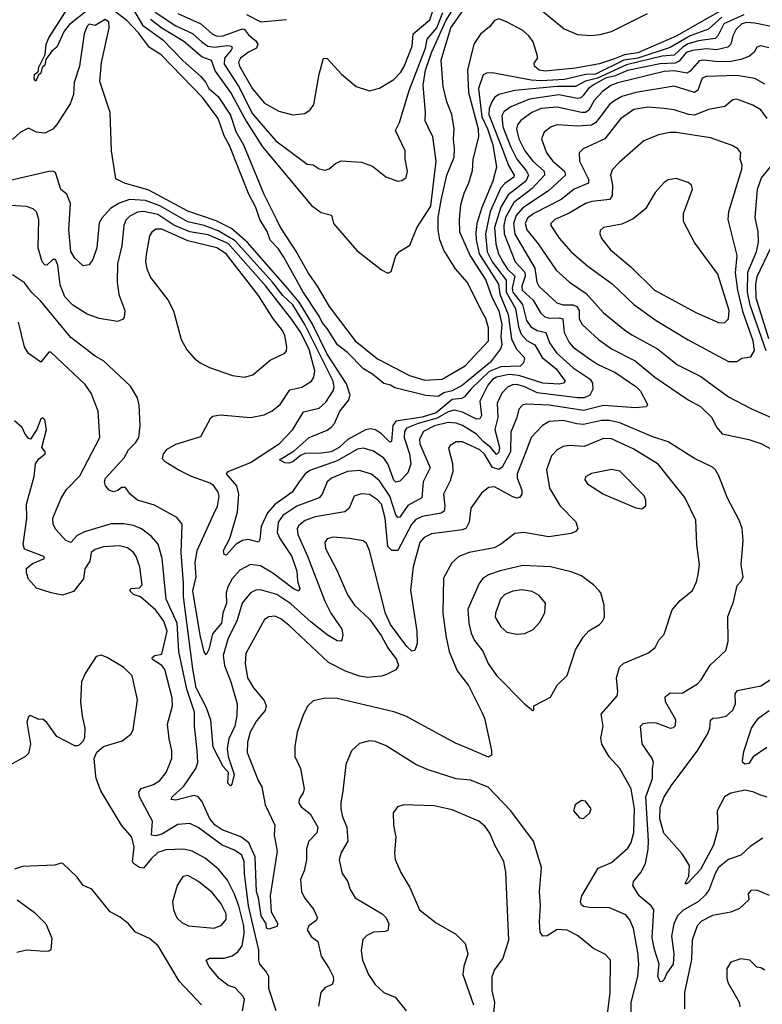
# Model space of a CAD drawing. Extents: x 1246230 to 1426786, y 660032 to 763141.
# Tile 85 of 256: x 1292351 to 1296032, y 693407 to 698286. Entities that reach past the tile are written whole.
import ezdxf

# ---------------------------------------------------------------- set-up
doc = ezdxf.new("R2010")
doc.units = 0

msp = doc.modelspace()

# ---------------------------------------------------------------- linework, layer by layer
at = {"layer": '0CON10XD'}
for points in [[(1292685, 698330.9), (1292597.7, 698262.3), (1292571.5, 698228.5), (1292535, 698149.2), (1292510, 698130), (1292481.2, 698088.8), (1292475, 698060), (1292461.7, 698048.3), (1292455, 698020), (1292441.7, 698008.3), (1292431.7, 697981.7), (1292422.5, 697992.5), (1292424.3, 698015), (1292442.5, 698027.5), (1292445, 698050), (1292477, 698113), (1292482.5, 698165), (1292495, 698196), (1292601.4, 698361.4)], [(1295889, 698365), (1295605, 698204.7), (1295415, 698122.1), (1295348.1, 698111.9), (1295298.8, 698091.2), (1295225, 698067.5), (1295105, 698044.8), (1294955, 698030.3), (1294926, 698035), (1294902, 698055), (1294900.7, 698069.3), (1294917, 698093), (1294917.5, 698105), (1294895.4, 698175), (1294874.5, 698205), (1294845, 698231.5), (1294764, 698275), (1294725, 698289.2), (1294705, 698281.1), (1294679.2, 698250.8), (1294635, 698214.5), (1294601.2, 698165), (1294570.2, 698035), (1294575.9, 697925), (1294623.9, 697745), (1294625.2, 697704.8), (1294596.9, 697595), (1294594, 697536), (1294576.1, 697476.1), (1294552.3, 697425), (1294535, 697366.2), (1294528.8, 697295), (1294531.1, 697235), (1294583.9, 697115), (1294661.6, 696995), (1294691.4, 696911.4), (1294725, 696842.3), (1294741.2, 696775), (1294736.2, 696715), (1294740, 696675), (1294734.8, 696655.2), (1294685, 696588.3), (1294546.4, 696475), (1294495, 696447), (1294453.2, 696436.8), (1294425, 696418), (1294363.4, 696423.4), (1294210.8, 696460.8), (1294189.5, 696475), (1294155, 696483.3), (1294099.4, 696529.4), (1294054.9, 696554.9), (1293976.2, 696636.2), (1293926.3, 696675), (1293875.3, 696755.3), (1293849.8, 696785), (1293836, 696816), (1293755, 696938.8), (1293659.6, 697109.6), (1293631.5, 697151.5), (1293593.2, 697193.2), (1293576.8, 697236.8), (1293541, 697295), (1293521.9, 697355), (1293485.8, 697425), (1293391.5, 697661.5), (1293365, 697709.6), (1293335.2, 697795.2), (1293258.5, 697898.5), (1293051.4, 698111.4), (1292995, 698148), (1292940.2, 698220.2), (1292881.6, 698281.6), (1292806.9, 698336.9)], [(1292998.6, 698288.6), (1293055, 698245.9), (1293165, 698179), (1293255, 698102.3), (1293300, 698085), (1293319.8, 698029.8), (1293399.9, 697919.9), (1293473.2, 697783.2), (1293555, 697655.8), (1293797.3, 697365), (1293845, 697330.4), (1293896.2, 697316.2), (1293905.6, 697275), (1294022, 697142), (1294145, 697045.7), (1294175, 697030), (1294191.4, 697038.6), (1294215, 697116.2), (1294232.7, 697137.3), (1294285, 697168.8), (1294319.3, 697255), (1294388.6, 697361.4), (1294414.8, 697585), (1294398.1, 697705), (1294375, 697753.8), (1294360, 697785), (1294362.2, 697825), (1294351.4, 697961.4), (1294363.1, 698035), (1294393.6, 698126.4), (1294465, 698282.6), (1294508.9, 698355)], [(1293325, 698204.8), (1293355, 698204.2), (1293455, 698240.7), (1293465, 698237.2), (1293485, 698210.3), (1293521, 698181), (1293530.8, 698165), (1293525.3, 698145), (1293484.7, 698125), (1293446, 698095), (1293434.8, 698075), (1293441, 698055), (1293505, 697942.7), (1293565, 697872.5), (1293635, 697832.2), (1293705, 697813.8), (1293765, 697820.6), (1293790.6, 697839.4), (1293809.5, 697865), (1293834.5, 698015), (1293857.5, 698095), (1293875, 698092.5), (1293945.3, 698015.3), (1294019.2, 697955), (1294085, 697933.8), (1294135, 697945.5), (1294205, 697989.2), (1294240, 698025), (1294257.2, 698052.8), (1294296.8, 698155), (1294301.9, 698215), (1294383.3, 698285), (1294413.5, 698375)], [(1294895, 698367.9), (1295049.5, 698239.5), (1295115, 698211.7), (1295182.6, 698207.4), (1295227.4, 698212.6), (1295285, 698226.4), (1295463.3, 698316.7)], [(1295831.6, 698298.4), (1295765, 698239.1), (1295675, 698205.3), (1295575, 698147.6), (1295415.2, 698094.8), (1295345.7, 698084.3), (1295205, 698016.3), (1295156.7, 698013.3), (1295051.5, 697988.5), (1294935, 697982.6), (1294886.4, 697986.4), (1294695, 698022.8), (1294665, 698020), (1294648.4, 698011.6), (1294625.5, 697945), (1294641.1, 697805), (1294670, 697745), (1294696.8, 697665), (1294714.5, 697555.5), (1294695.5, 697485), (1294641, 697355), (1294616.3, 697275), (1294611.4, 697231.4), (1294612.9, 697195), (1294628.8, 697125), (1294724.6, 696975), (1294730, 696925), (1294772.3, 696825), (1294788.3, 696705), (1294812.6, 696652.6), (1294849.1, 696615), (1294853.5, 696605), (1294848.2, 696585), (1294831.1, 696568.9), (1294735, 696565.6), (1294678.1, 696541.9), (1294586.7, 696455), (1294555, 696416.7), (1294540.7, 696409.3), (1294495, 696404.1), (1294415, 696338.3), (1294345, 696316), (1294215, 696296.8), (1294201, 696275), (1294194.6, 696195.4), (1294185, 696192.9), (1294145, 696234.2), (1294115, 696253.7), (1294088.9, 696258.9), (1294065, 696252.9), (1293977, 696205), (1293935, 696165.2), (1293895, 696144.2), (1293846.9, 696136.9), (1293765, 696135.5), (1293743.2, 696126.8), (1293705, 696095.2), (1293685, 696088.8), (1293665, 696089.5), (1293638.8, 696105), (1293710.6, 696149.4), (1293785, 696215.3), (1293875, 696252.4), (1293895, 696266.7), (1293910.6, 696285), (1293938.3, 696345), (1293981.3, 696398.7), (1293989.2, 696425), (1293970.5, 696480.5), (1293875, 696629), (1293800.6, 696780.6), (1293736.1, 696886.1), (1293678.5, 696955), (1293480.7, 697180.7), (1293400.5, 697250.5), (1293325, 697289.5), (1293185, 697337.6), (1292990.7, 697440.7), (1292871.2, 697475), (1292827.7, 697497.7), (1292805.8, 697635), (1292799.4, 697825), (1292748.7, 697978.7), (1292755.8, 698074.2), (1292794.4, 698245), (1292792.5, 698275), (1292775, 698286.8), (1292725, 698256.4), (1292695, 698262.7), (1292685, 698253.5), (1292670.5, 698215), (1292646.9, 698055), (1292620.5, 697975), (1292617.5, 697915), (1292601.3, 697868.7), (1292535, 697766.7), (1292515, 697743.8), (1292475, 697723.3), (1292435, 697727.5), (1292395, 697747.5), (1292355, 697727.5), (1292315, 697691.1)], [(1292915, 698334.6), (1292958.8, 698258.8), (1293060.6, 698185), (1293161, 698081), (1293246.8, 698005), (1293274, 697975), (1293288.2, 697945), (1293335, 697904.6), (1293395, 697812.7), (1293421.9, 697731.9), (1293460.2, 697665), (1293561.1, 697421.1), (1293623.4, 697295), (1293643.7, 697253.7), (1293725, 697130.9), (1293784.1, 697024.1), (1293825.8, 696965.8), (1293884.6, 696864.6), (1294013.9, 696693.9), (1294124.4, 696604.4), (1294283.1, 696523.1), (1294359.4, 696499.4), (1294445, 696505.1), (1294559.5, 696570.5), (1294674.8, 696695), (1294675, 696759.2), (1294661, 696805), (1294644.3, 696835), (1294568.1, 696985), (1294510.3, 697050.3), (1294453.6, 697143.6), (1294433.4, 697195), (1294425.2, 697245), (1294424.5, 697305), (1294439.4, 697390.6), (1294467.3, 697515), (1294503.8, 697605), (1294506.2, 697645), (1294501.6, 697695), (1294505.2, 697745), (1294492.7, 697815), (1294467.9, 697877.9), (1294449.6, 697955), (1294439.5, 698085), (1294487.3, 698245), (1294555, 698341.3)], [(1293022, 698322), (1293125, 698255.8), (1293207.7, 698217.7), (1293253, 698175), (1293284.2, 698154.2), (1293318.8, 698148.8), (1293377.4, 698157.4), (1293400, 698155), (1293403.6, 698145), (1293398.8, 698135), (1293366.8, 698095), (1293364.6, 698065), (1293435.4, 697955.4), (1293505, 697818.9), (1293620.9, 697685), (1293775, 697570), (1293805.8, 697565.8), (1293835, 697546.7), (1293865, 697540), (1293885, 697546.7), (1293916.4, 697573.6), (1293943.6, 697586.4), (1294045, 697578.8), (1294099.7, 697559.7), (1294165, 697507.1), (1294225, 697486), (1294245, 697488.8), (1294265.9, 697504.1), (1294273.3, 697535), (1294262.2, 697595), (1294261.9, 697635), (1294213.9, 697736.1), (1294233.2, 697776.8), (1294282, 697935), (1294361.7, 698145), (1294371.4, 698188.6), (1294418.2, 698245), (1294448.2, 698321.8)], [(1293135, 698316.3), (1293248.7, 698265), (1293304.7, 698215), (1293325, 698204.8)], [(1295939.8, 698310.2), (1295841.5, 698265), (1295810.8, 698205), (1295797.8, 698192.2), (1295715, 698181.4), (1295665, 698166.3), (1295639.1, 698150.9), (1295595, 698110.5), (1295535, 698105.4), (1295358, 698062), (1295215, 697995.5), (1295155, 697981.4), (1295105, 697953.9), (1295015, 697954.7), (1294805, 697935.2), (1294725, 697914.1), (1294705, 697900), (1294690.7, 697879.3), (1294678.4, 697845), (1294675.7, 697815), (1294743, 697647), (1294773.7, 697563.7), (1294801.9, 697515), (1294799.5, 697505), (1294755, 697474.5), (1294735, 697453), (1294682.6, 697335), (1294659.9, 697225), (1294668.4, 697135), (1294692.6, 697085), (1294762.8, 696995), (1294762.6, 696935), (1294808.2, 696855), (1294823.5, 696763.5), (1294837.1, 696727.1), (1294865.4, 696695.4), (1294905, 696674.8), (1294941.3, 696611.3), (1295010.6, 696555), (1295054, 696495), (1295047.1, 696485), (1295025, 696480.3), (1294943.8, 696483.8), (1294825, 696522.6), (1294775, 696527), (1294715, 696514.8), (1294695, 696501.9), (1294672, 696475), (1294631, 696395), (1294640.3, 696325), (1294631.7, 696308.3), (1294615, 696306.3), (1294545, 696341.3), (1294505, 696350.6), (1294475, 696341.9), (1294419.7, 696310.3), (1294325.2, 696285), (1294268.9, 696261.1), (1294258.7, 696245), (1294257, 696215), (1294282.8, 696135), (1294290.4, 696085), (1294275, 696040.4), (1294235, 695998.5), (1294215, 695994.5), (1294205, 696003.8), (1294175.9, 696085), (1294155, 696112.2), (1294105, 696148.2), (1294055, 696163.1), (1294025, 696156.7), (1293925, 696099.4), (1293788.2, 696051.8), (1293765.4, 696035), (1293736, 695996), (1293700.8, 695945), (1293615, 695882.5), (1293578.6, 695841.4), (1293547, 695775), (1293540.9, 695709.1), (1293535, 695697.5), (1293485, 695710.5), (1293454.8, 695705.2), (1293423.6, 695686.4), (1293375, 695631.9), (1293365, 695636), (1293360.8, 695655), (1293392.8, 695715), (1293430.2, 695845), (1293436.7, 695935), (1293427.5, 695975), (1293375.8, 696035), (1293385, 696046.7), (1293495, 696092.2), (1293638.5, 696185), (1293705.3, 696255), (1293757.6, 696342.4), (1293835, 696360.4), (1293869, 696391)], [(1293475, 698310.8), (1293545.7, 698275.7), (1293673.8, 698286.2)], [(1296075, 698251.2), (1295995, 698268.6), (1295955, 698271.1), (1295930.6, 698265), (1295902.2, 698237.8), (1295885.6, 698205), (1295876.4, 698163.6), (1295861.1, 698148.9), (1295805, 698136.5), (1295755, 698140.7), (1295685, 698133.3), (1295655, 698122.7), (1295619.3, 698080.7), (1295600.3, 698069.7), (1295525, 698067.6), (1295363.4, 698033.4), (1295302.9, 698007.1), (1295255, 697995.9), (1295197.7, 697965), (1295170.6, 697945), (1295142.5, 697907.5), (1295132.3, 697897.7), (1295115, 697895.4), (1295023.6, 697913.6), (1294878.2, 697891.8), (1294785, 697853.4), (1294750.7, 697829.3), (1294741.2, 697808.8), (1294745.1, 697755), (1294785, 697654.7), (1294814.9, 697594.9), (1294863.5, 697535), (1294872.3, 697515), (1294859.3, 697485), (1294771.6, 697418.4), (1294735, 697357.1), (1294704.7, 697255.3), (1294710.4, 697175), (1294724.3, 697125.7), (1294745.4, 697085), (1294768.7, 697048.7), (1294804.3, 697015), (1294791.9, 696955), (1294794.6, 696935), (1294843.3, 696875), (1294863.4, 696795), (1294885, 696764.4), (1294915, 696745.9), (1294958.5, 696735), (1294977.7, 696685), (1295011, 696635), (1295095, 696561.1), (1295177.8, 696505), (1295189.4, 696485), (1295191.2, 696455), (1295177.6, 696425), (1295148.3, 696411.7), (1295115, 696411.5), (1294915, 696437.4), (1294855, 696466.5), (1294815, 696478.2), (1294793.3, 696476.7), (1294768.9, 696465), (1294740.3, 696435), (1294717, 696385), (1294720.6, 696315), (1294705.5, 696254.5), (1294729.2, 696165), (1294725, 696142.5), (1294715, 696130.8), (1294686.4, 696166.4), (1294648.2, 696195), (1294615, 696231.2), (1294545, 696275.2), (1294515, 696286.5), (1294475, 696290), (1294407, 696273), (1294351.9, 696245), (1294332.8, 696207.2), (1294335, 696183.1), (1294384.7, 696065), (1294350, 695995), (1294343.5, 695916.5), (1294275, 695878.3), (1294235, 695820), (1294225, 695819.6), (1294215, 695832.1), (1294186.3, 695925), (1294135, 696000.3), (1294094, 696034), (1294035, 696052.1), (1293975, 696047), (1293896.5, 696013.5), (1293874.7, 695995), (1293850.8, 695935), (1293835, 695916.9), (1293725, 695874.4), (1293655, 695828.9), (1293631.6, 695795), (1293627.8, 695745), (1293640.8, 695715), (1293699, 695625), (1293725, 695553.3), (1293728.6, 695505), (1293740, 695465), (1293735, 695453.8), (1293708.2, 695465), (1293605, 695543.3), (1293545, 695579.3), (1293495, 695586.2), (1293442.8, 695557.2), (1293404.2, 695515.8), (1293381.9, 695475), (1293374, 695445), (1293375.6, 695395), (1293358.4, 695345), (1293351.6, 695295), (1293307.1, 695242.9), (1293287.9, 695165), (1293275, 695138.8), (1293265, 695154), (1293245, 695236), (1293209.1, 695455), (1293225.4, 695525), (1293221, 695595), (1293230, 695655), (1293312.8, 695837.2), (1293331.1, 695875), (1293340, 695925), (1293334.4, 695945), (1293313.3, 695975), (1293295, 695988.4), (1293202.8, 696022.8), (1293137.1, 696055), (1293072, 696095), (1293059.3, 696109.3), (1293063.3, 696135), (1293082, 696158), (1293125, 696181.5), (1293249.2, 696220.8), (1293297.9, 696312.1), (1293308.7, 696321.3), (1293345, 696327.5), (1293495, 696314.6), (1293562.9, 696327.1), (1293602.6, 696347.4), (1293641.8, 696378.2), (1293689.2, 696450.8), (1293750, 696465), (1293796.5, 696495), (1293808.7, 696515), (1293814.1, 696545.9), (1293785, 696651.8), (1293745, 696735.2), (1293699.4, 696799.4), (1293571.4, 696965), (1293385, 697177.3), (1293285, 697219.3), (1293195, 697234.7), (1293115, 697268.1), (1293035, 697319.9), (1292964.3, 697335.7), (1292935, 697331.6), (1292897.5, 697312.5), (1292877.5, 697292.5), (1292867.4, 697265), (1292857.5, 697165), (1292836.5, 697075), (1292834.6, 696985), (1292843.1, 696923.1), (1292871.9, 696845), (1292869.4, 696810.6), (1292860.8, 696799.2), (1292835, 696790.8), (1292745, 696805.6), (1292685, 696825.6), (1292615, 696871.8), (1292575, 696912.8), (1292552.2, 696972.2), (1292539.6, 697069.6), (1292527.9, 697097.9), (1292515, 697098.1), (1292485, 697070), (1292475, 697070.8), (1292462.5, 697085), (1292441.8, 697155), (1292446.4, 697295), (1292435, 697334), (1292418.3, 697348.3), (1292385, 697360), (1292305, 697365.6)], [(1296064.3, 698145.7), (1296025, 698155.4), (1296005, 698148.6), (1295990.9, 698125), (1295968.9, 698105), (1295925, 698089), (1295875, 698078.8), (1295815, 698076.1), (1295742.5, 698085), (1295718.2, 698081.8), (1295675, 698031), (1295659.4, 698020.6), (1295595, 698031.6), (1295545, 698028.4), (1295315, 697973.4), (1295281.2, 697958.8), (1295239.5, 697930.5), (1295199, 697885), (1295172.7, 697837.3), (1295155, 697825.5), (1295134.9, 697824.9), (1295015, 697852.2), (1294935.2, 697845.2), (1294889.6, 697825), (1294835, 697785.3), (1294818.4, 697765), (1294813.3, 697745), (1294824.8, 697695), (1294854.5, 697635), (1294895, 697583.9), (1294951, 697535), (1294952.3, 697515), (1294891.1, 697448.9), (1294800.6, 697379.4), (1294758.2, 697305), (1294750, 697265), (1294751.6, 697225), (1294807.5, 697085), (1294854.1, 697034.1), (1294856.7, 697015), (1294839.4, 696965), (1294841.5, 696945), (1294896.2, 696896.2), (1294933.1, 696833.1), (1294953.4, 696813.4), (1294975, 696806), (1295025, 696808.7), (1295043, 696803), (1295049.3, 696735), (1295075.2, 696685.2), (1295095, 696662.2), (1295174.6, 696605), (1295215, 696578.9), (1295305, 696535.9), (1295405, 696468), (1295427.7, 696445), (1295460, 696385), (1295462.5, 696375), (1295455, 696367.5), (1295405, 696361.6), (1295245, 696373.2), (1295145, 696348.9), (1294975, 696374.8), (1294865, 696380.9), (1294845, 696377.1), (1294825.5, 696355), (1294815.3, 696315), (1294785, 696242.5), (1294783.4, 696145), (1294741.7, 696068.3), (1294725, 696056.2), (1294695, 696066.4), (1294655, 696133), (1294631.1, 696155), (1294545, 696193.9), (1294515, 696194.4), (1294484.6, 696175.4), (1294476.9, 696163.1), (1294496.2, 696086.2), (1294497.3, 696047.3), (1294485, 696001.4), (1294450.8, 695935), (1294458.8, 695875), (1294455, 695850), (1294440.1, 695839.9), (1294345, 695823.8), (1294315, 695809.4), (1294292.4, 695785), (1294225, 695655.3), (1294195, 695654.7), (1294176, 695676), (1294162.8, 695815), (1294144.8, 695885), (1294125, 695907.1), (1294085, 695932.1), (1294043.5, 695936.5), (1294009.2, 695925), (1293983.5, 695865), (1293962.9, 695847.1), (1293815, 695822.9), (1293766.3, 695803.7), (1293735, 695780), (1293726, 695765), (1293728.8, 695735), (1293777, 695627), (1293863.9, 695403.9), (1293893.8, 695345), (1293947.5, 695265), (1293953.2, 695236.8), (1293947.7, 695212.3), (1293943.3, 695206.7), (1293925, 695207.5), (1293875, 695236.9), (1293795, 695300), (1293695, 695390.8), (1293625, 695438.1), (1293545, 695460.6), (1293521.3, 695458.7), (1293495, 695445.4), (1293452.9, 695395), (1293426.5, 695305), (1293385, 695220.6), (1293359.2, 695135), (1293366.2, 695085), (1293398.1, 695005), (1293428.2, 694895), (1293427.8, 694837.8), (1293417.5, 694785), (1293387.3, 694722.7), (1293379.8, 694675), (1293384.1, 694634.1), (1293413.8, 694545), (1293402.9, 694497.1), (1293395, 694490), (1293382.2, 694502.2), (1293386.2, 694556.2), (1293360, 694585), (1293310.2, 694680.2), (1293297.9, 694815), (1293276.2, 694876.2), (1293225.4, 694975), (1293209.5, 695069.5), (1293162.4, 695425), (1293163.1, 695493.1), (1293151.3, 695645), (1293154.1, 695734.1), (1293156, 695786), (1293129.1, 695819.1), (1293019.8, 695879.8), (1292935, 695905.6), (1292898.6, 695935), (1292875, 695968), (1292855, 695967.5), (1292837.1, 695952.9), (1292815, 695945.4), (1292795, 695954), (1292775.9, 695975), (1292770.5, 695995), (1292776.8, 696013.2), (1292868.7, 696115), (1292889.6, 696155), (1292925, 696188.2), (1292941.1, 696215), (1292947.5, 696275), (1292942.5, 696375), (1292935, 696412.5), (1292899.5, 696469.5), (1292766.4, 696595), (1292725, 696618.2), (1292605, 696710.6), (1292455, 696890.5), (1292408.8, 696935), (1292375, 696981.8), (1292315, 697021.9)], [(1296045, 697966.1), (1295995, 697993.4), (1295905, 698009.4), (1295755, 698004.2), (1295734, 697995), (1295712.9, 697937.1), (1295695, 697925.3), (1295595, 697956.5), (1295405, 697924.8), (1295335.2, 697904.8), (1295295, 697882), (1295275, 697864.7), (1295223.1, 697796.9), (1295205, 697774.2), (1295185, 697762.7), (1295118.2, 697758.2), (1295015, 697764.7), (1294985.7, 697755), (1294951.3, 697728.7), (1294937.5, 697695), (1294962.8, 697625), (1294992.7, 697585), (1295052.1, 697535), (1295056.6, 697515), (1294972.3, 697437.7), (1294845, 697354.1), (1294811.9, 697315), (1294798.8, 697275), (1294805, 697223.5), (1294903.8, 697053.8), (1294914.4, 696984.4), (1294923.4, 696965), (1295012.7, 696882.7), (1295045, 696873.3), (1295095, 696873.2), (1295112.6, 696865), (1295123.3, 696845), (1295124.1, 696804.1), (1295138.7, 696775), (1295220.2, 696700.2), (1295284.1, 696654.1), (1295402.2, 696595), (1295499.5, 696515), (1295665, 696402.4), (1295725, 696368.9), (1295782.2, 696315), (1295805, 696266.2), (1295833, 696233), (1295965, 696205.6), (1296025, 696185.4), (1296102.2, 696145)], [(1296055.3, 697795.3), (1296025, 697839.5), (1295985, 697862), (1295905, 697892.5), (1295885, 697888.6), (1295845.4, 697854.6), (1295765, 697841.2), (1295695, 697812.7), (1295666.7, 697815), (1295595, 697839.6), (1295543.7, 697846.3), (1295465, 697852), (1295395, 697840.3), (1295329.6, 697795), (1295251.1, 697695), (1295143.6, 697646.4), (1295124, 697626), (1295126.1, 697585), (1295170, 697495), (1295170.4, 697475), (1295099.6, 697445), (1295035, 697394), (1294899.7, 697325), (1294868.5, 697301.5), (1294856.3, 697275), (1294864, 697245), (1294921.1, 697175), (1295010, 697045), (1295075.6, 696985), (1295159.5, 696929.5), (1295243.8, 696833.8), (1295348.7, 696748.7), (1295385, 696723.2), (1295512.5, 696655), (1295611.9, 696575), (1295727, 696517), (1295865, 696416.9), (1295977.8, 696357.8), (1296144.2, 696284.2)], [(1295865, 696591.4), (1295905, 696591.9), (1295930.9, 696609.1), (1295975, 696615.5), (1295993.6, 696646.4), (1295986.4, 696695), (1295937.7, 696835), (1295909.7, 696945), (1295898.8, 697031.2), (1295907.7, 697117.7), (1295861.8, 697295), (1295866.2, 697335), (1295930.5, 697545), (1295931.9, 697565), (1295921.9, 697595), (1295925.6, 697625), (1295910.6, 697645), (1295882.6, 697662.6), (1295775, 697700.9), (1295605, 697726.8), (1295573.3, 697726.7), (1295516.7, 697715), (1295444.3, 697685), (1295321.7, 697578.3), (1295288.1, 697541.9), (1295280, 697515), (1295289.2, 697465), (1295288.2, 697415), (1295276.5, 697395), (1295186.7, 697385), (1295155, 697375.3), (1295073.8, 697326.2), (1295003.5, 697295), (1294984.1, 697275.9), (1294983.5, 697265), (1295025, 697202.5), (1295085, 697134.6), (1295167.3, 697065), (1295286.8, 696976.8), (1295394.8, 696874.8), (1295505.8, 696795.8), (1295665, 696699.1), (1295772.1, 696642.1), (1295865, 696591.4)], [(1296050.7, 696645), (1295971.8, 696871.8), (1295958.8, 696935), (1295959.3, 697035), (1296002.7, 697135), (1296012.4, 697182.4), (1296011.8, 697235), (1295996.1, 697305), (1296007.2, 697445), (1296028.3, 697501.7), (1296103.1, 697595)], [(1293869, 696391), (1293904, 696446), (1293908.9, 696465), (1293905.2, 696495), (1293765, 696774.5), (1293705, 696872.5), (1293655, 696919.1), (1293604.4, 696984.4), (1293419.7, 697189.7), (1293335, 697239.8), (1293265.4, 697265.4), (1293185, 697284.7), (1293045, 697362.8), (1292975, 697389.3), (1292895, 697394.1), (1292843.9, 697376.1), (1292800.5, 697349.5), (1292757.7, 697302.3), (1292745, 697278.8), (1292732.6, 697155), (1292712.9, 697097.1), (1292695, 697070.8), (1292665, 697066), (1292624.4, 697104.4), (1292605, 697136.7), (1292593.9, 697245), (1292603.3, 697375), (1292585, 697421.2), (1292555, 697443.8), (1292528.5, 697528.5), (1292515, 697534.5), (1292495, 697532.9), (1292275, 697482.5)], [(1295845, 696782.9), (1295865, 696803.3), (1295866.9, 696845), (1295811.5, 697025), (1295695, 697182), (1295640.6, 697285), (1295640.8, 697325), (1295686, 697445), (1295681.2, 697465), (1295665, 697478.8), (1295605, 697498.8), (1295565, 697492), (1295545, 697478.8), (1295500.9, 697429.1), (1295452.4, 697347.6), (1295391.4, 697298.6), (1295335, 697272.2), (1295244.5, 697255.5), (1295228.6, 697241.4), (1295227.1, 697225), (1295235, 697201.2), (1295278.6, 697145), (1295380.7, 697060.7), (1295498.1, 696945), (1295705, 696832.3), (1295815, 696785.5), (1295845, 696782.9)], [(1293465, 696514.6), (1293505.8, 696525), (1293592, 696598), (1293665, 696633.1), (1293673.3, 696645), (1293675.3, 696665.3), (1293665, 696720), (1293653.5, 696745), (1293606.2, 696806.2), (1293535, 696918.2), (1293375, 697126), (1293327.9, 697155), (1293185, 697189.6), (1293055, 697247.4), (1293025, 697247.5), (1293006.6, 697233.4), (1292994.5, 697215), (1292977.6, 697122.4), (1292974.6, 697085), (1292981.1, 697051.1), (1292998.7, 697008.7), (1293085, 696897.5), (1293113.6, 696843.6), (1293151.4, 696701.4), (1293179.2, 696649.2), (1293215, 696608.1), (1293244.7, 696584.7), (1293291.9, 696561.9), (1293405, 696523.1), (1293465, 696514.6)], [(1296063.5, 696703.5), (1296000.9, 696905), (1296000, 696975), (1296006.8, 697013.2), (1296074.8, 697155)], [(1293627.9, 694165), (1293591.6, 693945), (1293597.5, 693865), (1293631.2, 693805), (1293625, 693792.5), (1293585, 693778.8), (1293575, 693783.8), (1293572.7, 693805), (1293547.3, 693845), (1293534.5, 693935), (1293524.1, 693964.1), (1293517.7, 694137.7), (1293486.2, 694206.2), (1293447.3, 694237.3), (1293355, 694271), (1293319.2, 694295), (1293293, 694325), (1293253, 694413), (1293235, 694435.4), (1293215, 694441.3), (1293125, 694418.9), (1293101.5, 694421.5), (1293106.9, 694435), (1293165, 694487.7), (1293224.7, 694575), (1293233.1, 694605), (1293231.1, 694665), (1293216.6, 694785), (1293217.2, 694855), (1293178.8, 694968.8), (1293139.4, 695155), (1293131.3, 695295), (1293077.5, 695415), (1293057.8, 695615), (1293036.7, 695686.7), (1293004.8, 695724.8), (1292955, 695762.7), (1292915, 695778.8), (1292867.9, 695787.9), (1292805, 695787.1), (1292671.7, 695748.3), (1292635, 695728.9), (1292605, 695694.7), (1292578.9, 695705), (1292530.2, 695760.2), (1292516.9, 695785), (1292515.3, 695815), (1292555.7, 695915), (1292582.5, 695957.5), (1292649.1, 696025), (1292748.8, 696215), (1292740.4, 696345), (1292704.6, 696435), (1292675, 696477.8), (1292505, 696637.5), (1292495, 696637.5), (1292455, 696588.6), (1292395, 696631.1), (1292374.1, 696665), (1292345, 696787.5)], [(1293622.7, 693375), (1293586.2, 693485), (1293585, 693543.8), (1293570.7, 693570.7), (1293541.1, 693605), (1293536.9, 693625), (1293536.1, 693675), (1293484.9, 693895.1), (1293465.5, 694054.5), (1293464.3, 694115), (1293451.8, 694145), (1293415, 694170.3), (1293355, 694194.7), (1293235, 694283.5), (1293195, 694302.3), (1293135, 694297.9), (1293055, 694250.4), (1293025, 694242.1), (1293004.5, 694245), (1293008.6, 694315), (1292945, 694434.2), (1292941.8, 694458.2), (1292953.6, 694476.4), (1293013.8, 694496.2), (1293045, 694515.4), (1293077.1, 694555), (1293104.6, 694625), (1293105.4, 694665), (1293091.6, 694721.6), (1293084.2, 694795), (1293108.2, 694885), (1293106.9, 694925), (1293071.1, 695065), (1293055, 695085.7), (1293010, 695115), (1293007.5, 695125), (1293020, 695135), (1293055, 695141.2), (1293081.5, 695255), (1293065, 695305.8), (1293025, 695359.4), (1292950, 695425), (1292915, 695436.9), (1292897.1, 695455), (1292902.3, 695467.7), (1292945, 695470.4), (1292957.7, 695485), (1292946, 695575), (1292928.9, 695625), (1292915.4, 695645), (1292885, 695668.4), (1292845, 695679.1), (1292765, 695673.3), (1292725, 695661.1), (1292705.5, 695645), (1292697.8, 695602.2), (1292673.3, 695565), (1292668, 695515), (1292617, 695453), (1292563.9, 695433.9), (1292507.5, 695445), (1292435, 695468.8), (1292395, 695513.8), (1292384.5, 695545), (1292385, 695566.7), (1292415, 695591.5), (1292473.3, 695615), (1292470, 695625), (1292375, 695662.2), (1292367.5, 695685), (1292386.2, 695815), (1292385.4, 695885), (1292422.3, 696022.3), (1292430, 696085), (1292445, 696110), (1292476.7, 696135), (1292476.7, 696145), (1292460, 696165), (1292483.8, 696255), (1292475, 696302.5), (1292465, 696313.3), (1292455, 696307.5), (1292436.2, 696255), (1292405, 696206.7), (1292395, 696210), (1292376.2, 696235), (1292364, 696265), (1292325, 696297.5)], [(1296035, 694229.2), (1295971.8, 694188.2), (1295925, 694145.8), (1295865, 694124.3), (1295815.2, 694084.8), (1295797.8, 694055), (1295768.5, 693975), (1295750.5, 693949.5), (1295715, 693916.9), (1295637.8, 693872.2), (1295612.1, 693845), (1295593.5, 693805), (1295582, 693745), (1295593.4, 693656.6), (1295590.2, 693605), (1295558.8, 693561.2), (1295545, 693530), (1295535, 693519.4), (1295525, 693518.6), (1295513.8, 693545), (1295520.8, 693605), (1295497.6, 693677.6), (1295486.5, 693736.5), (1295494.2, 693875), (1295480.6, 693895), (1295421.5, 693945), (1295389.5, 693995), (1295393.3, 694015), (1295429.9, 694060.1), (1295452.7, 694105), (1295466.7, 694175), (1295467.5, 694217.5), (1295454.4, 694435), (1295487.3, 694525), (1295486.7, 694575), (1295492.7, 694605), (1295485.3, 694625), (1295436.8, 694696.8), (1295428.1, 694785), (1295441.7, 694798.3), (1295475, 694802.7), (1295505, 694800.9), (1295575, 694775.7), (1295591.4, 694778.6), (1295601.4, 694788.6), (1295603.9, 694816.1), (1295551.9, 694905), (1295550.5, 694929.5), (1295575, 694950.8), (1295635, 694948.6), (1295710, 694995), (1295729.2, 695015), (1295773.1, 695086.9), (1295850.5, 695159.5), (1295863.1, 695205), (1295861.3, 695328.7), (1295888.9, 695401.1), (1295907.9, 695482.1), (1295928, 695505), (1295936.8, 695525), (1295927.7, 695585), (1295936.7, 695705), (1295932.2, 695765), (1295917.5, 695805), (1295859.1, 695915), (1295816.9, 696025), (1295800, 696055), (1295785, 696068.6), (1295695, 696111.8), (1295565, 696193.3), (1295485, 696220.6), (1295325, 696288.6), (1295275, 696300.2), (1295235, 696299.2), (1295145, 696280.4), (1295112.5, 696282.5), (1295045, 696299.6), (1294975.7, 696294.3), (1294942.5, 696275), (1294886.9, 696215), (1294859.7, 696145), (1294816.7, 696035), (1294817.4, 696015), (1294840, 695955), (1294840, 695935), (1294830.6, 695919.4), (1294815, 695914.7), (1294795, 695920.5), (1294705, 695971.5), (1294675, 695967.8), (1294639.8, 695940.2), (1294586.7, 695865), (1294578.8, 695795), (1294564.3, 695765.7), (1294545, 695758.3), (1294391.8, 695738.2), (1294355, 695719.6), (1294334.7, 695695), (1294301.3, 695575), (1294288.1, 695458.1), (1294319.1, 695255), (1294321.4, 695195), (1294310, 695160), (1294295, 695156.7), (1294269.7, 695179.7), (1294188.5, 695288.5), (1294163.9, 695343.9), (1294085.4, 695655), (1294070.5, 695690.5), (1294053.6, 695703.6), (1293985, 695715.4), (1293905, 695720.9), (1293875, 695712.5), (1293863.5, 695695), (1293866.5, 695665), (1293923.8, 695555), (1293975.5, 695435), (1294010, 695385), (1294084.6, 695314.6), (1294143.1, 695235), (1294175, 695173.8), (1294218.8, 695115), (1294228.8, 695085), (1294215.5, 695064.5), (1294169.8, 695040.2), (1294145, 695032.1), (1294075, 695025.4), (1294035, 695032.8), (1293965, 695057.8), (1293881, 695101), (1293685.2, 695285.2), (1293645, 695317.3), (1293615, 695329.6), (1293585, 695327.3), (1293565, 695314.3), (1293472.5, 695145), (1293467.9, 695095), (1293480.2, 695025), (1293510, 694975), (1293562.7, 694912.7), (1293572.9, 694885), (1293567.1, 694862.9), (1293525, 694811.1), (1293493.7, 694755), (1293480.7, 694705), (1293478.9, 694655), (1293532.2, 694515), (1293551.2, 694485), (1293568, 694395), (1293616.2, 694295), (1293612.7, 694245), (1293627.9, 694165)], [(1295381.3, 693235), (1295381.9, 693415), (1295415, 693543.8), (1295419.8, 693605), (1295415, 693663.8), (1295392.7, 693782.7), (1295375.3, 693825.3), (1295355, 693850), (1295275, 693885.4), (1295175, 693886.2), (1295145, 693892.1), (1295135, 693899.2), (1295130, 693915), (1295136.4, 693945), (1295218.9, 694081.1), (1295285, 694109.5), (1295365, 694181.1), (1295381.9, 694208.1), (1295395, 694257.5), (1295398.9, 694375), (1295382, 694475), (1295325.4, 694575), (1295273.5, 694633.5), (1295237.1, 694695), (1295230.9, 694725), (1295243.1, 694785), (1295232.5, 694845), (1295311.9, 694935), (1295315.6, 694955), (1295309.5, 695025), (1295323.1, 695076.9), (1295345, 695096.5), (1295465, 695147.5), (1295500, 695175), (1295519.1, 695210.9), (1295545, 695240), (1295585, 695362), (1295625, 695408), (1295685, 695456.7), (1295705, 695500), (1295713.8, 695536.2), (1295720.9, 695585), (1295707.7, 695685), (1295702.9, 695805), (1295648.1, 695918.1), (1295515, 696082.9), (1295395, 696157.5), (1295285, 696208.1), (1295245, 696209.7), (1295149.1, 696170.9), (1295075, 696175.4), (1295045, 696170.4), (1295015.6, 696155), (1294987.3, 696125), (1294962.7, 696055), (1294976.4, 695965), (1295028.2, 695878.2), (1295106.7, 695796.7), (1295117.8, 695765), (1295108.8, 695751.2), (1295085, 695740), (1294973.6, 695723.6), (1294850, 695745), (1294805, 695739.4), (1294734.3, 695685), (1294702, 695668), (1294578.8, 695645), (1294527.1, 695625), (1294492.2, 695595), (1294451.8, 695518.2), (1294448.7, 695345), (1294462.7, 695235), (1294480.4, 695155), (1294518.8, 695058.8), (1294575, 694986.9), (1294642, 694855), (1294654.1, 694824.1), (1294689.4, 694665), (1294689.2, 694640.8), (1294675, 694631.4), (1294575.8, 694675), (1294511.3, 694701.3), (1294265, 694833.8), (1294205, 694856.2), (1293925, 694922.7), (1293865, 694924.5), (1293805, 694910.8), (1293778.6, 694885), (1293757.1, 694845), (1293725.6, 694755), (1293714.3, 694685), (1293714.4, 694635), (1293742.9, 694575), (1293760.6, 694475), (1293756.5, 694455), (1293736.7, 694423.3), (1293734.7, 694405), (1293746, 694385), (1293790.1, 694350.1), (1293828, 694285), (1293823.4, 694256.6), (1293784.3, 694215), (1293773.3, 694176.7), (1293772, 694122), (1293761.3, 694068.7), (1293743.3, 694025), (1293748.2, 693965), (1293763.1, 693935), (1293807.8, 693877.8), (1293826.5, 693835), (1293819.2, 693820.8), (1293784.3, 693795), (1293775.6, 693775), (1293795, 693742), (1293827.9, 693717.9), (1293845.4, 693645), (1293885, 693584), (1293904.4, 693545), (1293907.1, 693525), (1293900, 693505), (1293865, 693490.6), (1293843.5, 693465), (1293832, 693398)], [(1295435, 695861.2), (1295453.8, 695876.2), (1295454, 695905), (1295445.5, 695925.5), (1295325, 696048.5), (1295285, 696056.4), (1295185, 696037.1), (1295155, 696021.2), (1295152.2, 696005), (1295165, 695985.7), (1295245, 695934.3), (1295405, 695866), (1295435, 695861.2)], [(1294895, 694862.5), (1294900, 694865), (1294900, 694885), (1294981.2, 694928.8), (1295015, 694987.5), (1295064.1, 695035.9), (1295106, 695164), (1295143.6, 695226.4), (1295172.6, 695257.4), (1295225, 695288.8), (1295240, 695305), (1295248.8, 695325), (1295248, 695385), (1295230.8, 695445), (1295222.9, 695455), (1295194.3, 695485), (1295135, 695529.1), (1295085, 695550.4), (1294982.5, 695575), (1294845, 695580.3), (1294732, 695555), (1294675, 695534.6), (1294645.3, 695514.7), (1294628.3, 695491.7), (1294572.8, 695365), (1294576.6, 695295), (1294588.7, 695245), (1294605, 695209.4), (1294647.2, 695157.2), (1294672.5, 695095), (1294715, 695036.5), (1294855, 694893.8), (1294895, 694862.5)], [(1294815, 695240), (1294855, 695244.3), (1294895.4, 695264.6), (1294929.8, 695300.2), (1294953.6, 695346.4), (1294956.9, 695395), (1294925, 695433.1), (1294891.7, 695451.7), (1294840.2, 695460.2), (1294795, 695454.6), (1294755, 695436.9), (1294734.5, 695415), (1294709.1, 695345), (1294708.2, 695325), (1294735, 695277.1), (1294765, 695250.6), (1294815, 695240)], [(1293455.5, 693375), (1293465, 693430), (1293458.9, 693445), (1293418.9, 693488.9), (1293385, 693499.4), (1293338.9, 693535), (1293288.2, 693595), (1293274.4, 693625), (1293292.5, 693635), (1293365, 693635.9), (1293403.3, 693646.7), (1293432.6, 693667.4), (1293453.5, 693696.5), (1293463.1, 693756.9), (1293461.1, 693795), (1293436.5, 693895), (1293415, 693952.7), (1293381.7, 694021.7), (1293338.2, 694075), (1293270.1, 694130.1), (1293205.9, 694165.9), (1293165, 694175.7), (1293075, 694172.7), (1293035, 694159.4), (1293002.1, 694127.9), (1292965, 694081.9), (1292945, 694084.7), (1292915.4, 694105), (1292910.4, 694115), (1292917.9, 694185), (1292906.7, 694235), (1292854.8, 694294.8), (1292752.7, 694465), (1292730, 694525), (1292726.1, 694553.9), (1292720, 694625), (1292733.6, 694656.4), (1292766.4, 694683.6), (1292858.3, 694711.7), (1292901.2, 694745), (1292913.2, 694766.8), (1292934.4, 694915), (1292908.5, 695035), (1292867.1, 695075), (1292785, 695124.7), (1292755, 695136.9), (1292729.5, 695130.5), (1292675, 695046.2), (1292657.1, 695005), (1292652.5, 694905), (1292661.2, 694835), (1292673.3, 694775), (1292671.7, 694728.3), (1292665, 694710), (1292645, 694690), (1292635, 694687.5), (1292625, 694687.5), (1292535, 694733.3), (1292485, 694802.5), (1292465, 694820), (1292445, 694817.5), (1292405, 694837.5), (1292395, 694832.5), (1292386, 694805), (1292404.5, 694695), (1292395, 694650), (1292380, 694635), (1292295, 694588.6)], [(1295813.5, 694826.5), (1295852.9, 694835), (1295885.5, 694865), (1295898.5, 694895), (1295897.9, 694945), (1295908.4, 694961.6), (1296025, 694985.4), (1296085, 695024.4)], [(1296055, 694678.5), (1295986.2, 694633.8), (1295965, 694600.8), (1295945, 694597.3), (1295934.5, 694604.5), (1295933.8, 694613.8), (1295940.6, 694659.4), (1295978.8, 694775), (1295997.3, 694805), (1296015, 694825.5), (1296065, 694862)], [(1296056.2, 694433.8), (1296019.4, 694445), (1295985, 694460.4), (1295945, 694468), (1295876.4, 694453.6), (1295844.7, 694435), (1295807.5, 694365), (1295811.7, 694275), (1295789.8, 694195), (1295725, 694074), (1295665, 694008.6), (1295655, 694001.4), (1295648.8, 694005), (1295667.7, 694042.3), (1295671.1, 694095), (1295635, 694152), (1295544.4, 694255), (1295524.1, 694325), (1295525, 694383.3), (1295545, 694434.3), (1295583.2, 694495), (1295708.6, 694661.4), (1295760, 694745), (1295771.8, 694775), (1295774.4, 694815), (1295786.2, 694823.8), (1295813.5, 694826.5)], [(1295243.6, 693185), (1295278, 693465), (1295279.4, 693625), (1295255, 693654.3), (1295195, 693683.5), (1295115, 693747.3), (1295065, 693773.8), (1295015, 693777.7), (1294965, 693745.6), (1294943.6, 693743.6), (1294930, 693765), (1294927.1, 693815), (1294932.9, 693895), (1294927.1, 693965), (1294937.1, 694085), (1294898, 694215), (1294786, 694365), (1294673.1, 694483.1), (1294585, 694517.9), (1294515, 694524.5), (1294375, 694567.8), (1294314, 694595), (1294168.1, 694688.1), (1294115, 694708.5), (1294085, 694711.9), (1294035, 694699.2), (1293995, 694663.3), (1293968.1, 694595), (1293953.1, 694463.1), (1293942, 694405), (1293942.9, 694375), (1293950.8, 694335), (1293971.8, 694285), (1293976.7, 694215), (1293945, 694158.8), (1293935, 694122.5), (1293948.8, 694055), (1293975, 694016.7), (1293988.5, 693975), (1294013.8, 693935), (1294147.1, 693855), (1294167.8, 693835), (1294180.9, 693805), (1294175, 693772.9), (1294162.6, 693767.4), (1294104.2, 693765), (1294071.5, 693748.5), (1294051.6, 693728.4), (1294042.8, 693672.8), (1294049.6, 693625), (1294079.1, 693555), (1294112.2, 693505), (1294155.8, 693465.8), (1294212.4, 693442.4), (1294267.1, 693375)], [(1294700, 693345), (1294706.7, 693415), (1294692.5, 693475), (1294693.3, 693545), (1294703.9, 693576.1), (1294745, 693632.5), (1294775.6, 693725), (1294761.2, 694061.2), (1294751.2, 694115), (1294705.8, 694195), (1294680.8, 694255), (1294657.6, 694287.6), (1294626.2, 694315), (1294495, 694370), (1294405, 694390.4), (1294254.2, 694395.8), (1294224.2, 694385.8), (1294202.5, 694355), (1294203.6, 694295), (1294215.5, 694235), (1294208.1, 694158.1), (1294211.4, 694125), (1294239.7, 694059.7), (1294285.5, 693985), (1294332.9, 693875), (1294415, 693810), (1294513.3, 693755), (1294558.3, 693708.3), (1294569.3, 693669.3), (1294572.5, 693655), (1294552.5, 693595), (1294547.5, 693555), (1294600, 693405)], [(1295145, 694327.5), (1295177.5, 694355), (1295183.3, 694375), (1295155, 694413.3), (1295135, 694416.2), (1295103.8, 694395), (1295096.7, 694365), (1295125, 694330), (1295145, 694327.5)], [(1293251.3, 693405), (1293140.9, 693520.9), (1293037.2, 693697.2), (1292995, 693732.5), (1292925, 693763.8), (1292890.6, 693805), (1292849.1, 693839.1), (1292800, 693865), (1292707.7, 693977.7), (1292665, 693996), (1292635, 694036.7), (1292565, 694103.8), (1292555, 694106.7), (1292525, 694096.2), (1292365, 694088.9), (1292325, 694075.6)], [(1293315, 693784.3), (1293350.7, 693799.3), (1293375, 693827.5), (1293373.5, 693855), (1293350, 693905), (1293305, 693960.9), (1293237.1, 694015), (1293185, 694044.3), (1293160.3, 694039.7), (1293131.4, 693995), (1293107.5, 693915), (1293114, 693875), (1293130, 693835), (1293155, 693811.4), (1293187.5, 693795), (1293315, 693784.3)], [(1296066.7, 693946.7), (1296005, 693973.1), (1295975, 693971.4), (1295961.9, 693955), (1295965.5, 693924.5), (1295918.1, 693881.9), (1295876.2, 693863.8), (1295785, 693846.8), (1295730.5, 693819.5), (1295709.1, 693795), (1295684.7, 693725), (1295680.4, 693629.6), (1295645.4, 693465.4), (1295645.7, 693385)], [(1292339.2, 693925), (1292425, 693861.4), (1292480, 693805), (1292510, 693735), (1292505, 693677.5), (1292495, 693670), (1292475, 693668), (1292385, 693675.6), (1292336.3, 693663.7)], [(1296045, 693575.6), (1296025, 693587.1), (1296005, 693590), (1295970, 693625), (1295925, 693631.4), (1295875, 693615.8), (1295855.7, 693585), (1295855.6, 693535.6), (1295861.4, 693515), (1295917.4, 693417.4), (1295920, 693395)]]:
    msp.add_lwpolyline(points, dxfattribs=at)

doc.saveas('drawing.dxf')
